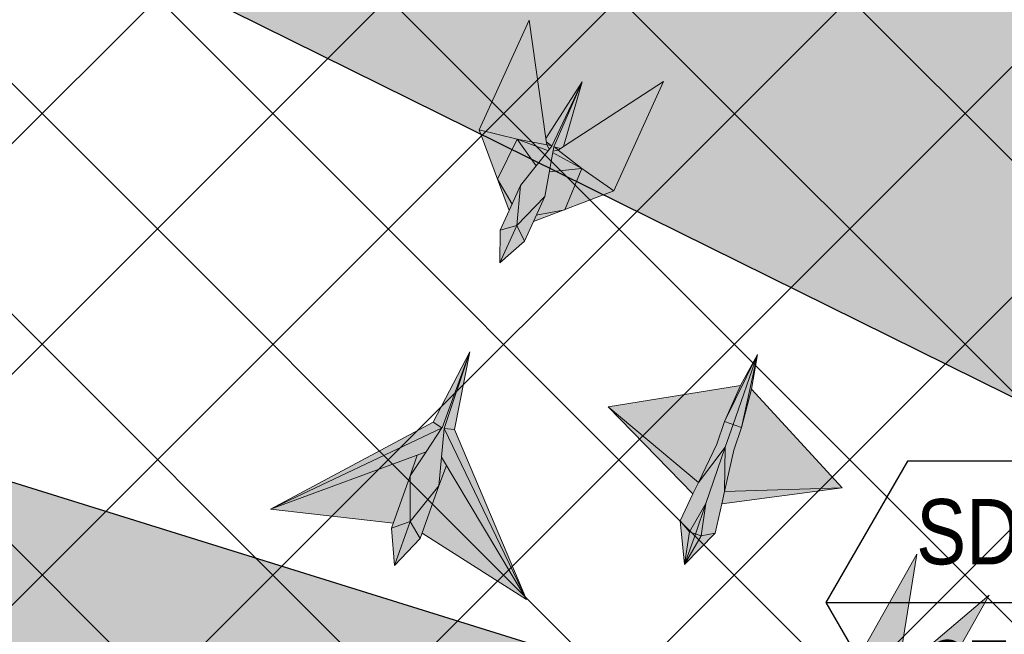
# Model space of a CAD drawing. Header units: millimetres. Extents: x -150 to 72073, y -3152 to 13830.
# Tile 7 of 19: x 6153 to 7662, y 8218 to 9159. Entities that reach past the tile are written whole.
import ezdxf
from ezdxf.enums import TextEntityAlignment as Align

# ---------------------------------------------------------------- set-up
doc = ezdxf.new("R2010")
doc.units = ezdxf.units.MM
for name, color, linetype, lineweight, true_color in [('A-CEILING-01', 7, 'Continuous', 5, 0xd56ca8), ('A-CEILING-08', 7, 'Continuous', 5, 0xd56ca8), ('M-MEP-ELLG-LIGHT', 5, 'Continuous', 15, 0x0000ff)]:
    doc.layers.add(name, color=color, linetype=linetype, lineweight=lineweight, true_color=true_color)
doc.layers.add('A-CELING ELEMENT', color=1, linetype='Continuous')
doc.layers.add('Legend', color=7, linetype='Continuous')
doc.layers.add('A-LIGHT', color=1, linetype='Continuous', lineweight=5)
doc.layers.add('RCP LAYOUT', color=9, linetype='Continuous', true_color=0x808080)
doc.styles.add('Arial Narrow', font='ARIALN.TTF')
pattern_1 = [(45, (0, 0), (19.88737822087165, 72.92038680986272), [93.75, -18.75, 0, -18.75])]

# ---------------------------------------------------------------- blocks, each defined once
blk = doc.blocks.new('XR-CP-DS$0$ceiling element 01')
at = {"layer": 'A-CELING ELEMENT', "lineweight": 5, "true_color": 0x808080, "transparency": 33554687}
h = blk.add_hatch(dxfattribs=at)
h.set_pattern_fill('ANSI36', color=8, scale=300)
h.set_pattern_definition(pattern_1)
h.paths.add_polyline_path([(-425629.7960556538, -157750.8638610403, -0.0391189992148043), (-425655.8835600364, -157707.5139024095), (-427128.7828830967, -158480.5380024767, 0.03926858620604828), (-426963.6398093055, -158744.8594579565)])
h.paths.add_polyline_path([(-427216.4563219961, -158526.5629298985, -0.03923143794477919), (-427344.3603674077, -158225.5587398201), (-431924.0115134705, -159775.1416964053), (-429595.2775805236, -159775.1416964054)])
h.paths.add_polyline_path([(-427146.3193723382, -156679.8695324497, 0.0391675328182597), (-427262.2545382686, -156968.312470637), (-425674.3422246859, -157463.077551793, -0.03857034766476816), (-425655.3807674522, -157416.934810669)])
h.paths.add_polyline_path([(-425704.2367883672, -155604.6640174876, 0.03916753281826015), (-426005.4954178, -155681.3681860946), (-425472.4264763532, -157256.8048403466, -0.03857034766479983), (-425424.1785988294, -157244.1228951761)])
edge = h.paths.add_edge_path()
edge.add_line((-430171.6889873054, -151115.1416964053), (-430279.8110549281, -151115.1416964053))
edge.add_line((-430279.8110549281, -151115.1416964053), (-430279.8110549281, -151215.1416964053))
edge.add_line((-430279.8110549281, -151215.1416964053), (-430479.8110549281, -151215.1416964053))
edge.add_line((-430479.8110549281, -151215.1416964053), (-430479.8110549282, -151115.1416964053))
edge.add_line((-430479.8110549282, -151115.1416964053), (-430629.8110549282, -151115.1416964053))
edge.add_line((-430629.8110549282, -151115.1416964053), (-430629.8110549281, -150665.1416964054))
edge.add_line((-430629.8110549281, -150665.1416964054), (-432321.8110549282, -150665.1416964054))
edge.add_line((-432321.8110549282, -150665.1416964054), (-432321.8110549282, -150772.8768388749))
edge.add_line((-432321.8110549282, -150772.8768388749), (-426859.3146182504, -156104.6393870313))
edge.add_arc((-425365.2292909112, -157562.2543938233), 2087.326633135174, 126.73773769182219, 135.7078933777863, ccw=False)
edge.add_line((-426613.7701964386, -155889.5087225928), (-430171.6889873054, -151115.1416964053))
edge = h.paths.add_edge_path()
edge.add_line((-424199.8110549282, -150665.1416964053), (-424199.8110549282, -151115.1416964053))
edge.add_line((-424199.8110549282, -151115.1416964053), (-424349.8110549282, -151115.1416964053))
edge.add_line((-424349.8110549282, -151115.1416964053), (-424349.8110549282, -151215.1416964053))
edge.add_line((-424349.8110549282, -151215.1416964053), (-424444.6385716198, -151215.1416964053))
edge.add_line((-424444.6385716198, -151215.1416964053), (-425069.6001909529, -155495.9688596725))
edge.add_arc((-425365.2292909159, -157562.254393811), 2087.326633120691, 72.8717844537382, 81.8577931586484, ccw=False)
edge.add_line((-424750.4886915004, -155567.5046679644), (-423223.0070040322, -150665.1416964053))
edge.add_line((-423223.0070040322, -150665.1416964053), (-424199.8110549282, -150665.1416964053))
h.paths.add_polyline_path([(-424567.6847267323, -153182.9153720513), (-424331.6847267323, -153182.9119419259), (-424331.6847267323, -153418.9119419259), (-424567.6847267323, -153418.9153720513)], flags=16)
h = blk.add_hatch(dxfattribs=at)
h.set_pattern_fill('ANSI36', color=8, scale=300)
h.set_pattern_definition(pattern_1)
h.paths.add_polyline_path([(-426846.1435547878, -159033.2490968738, -0.03623855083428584), (-427043.0147101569, -158804.0146606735), (-428346.1766460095, -159775.1416964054), (-427588.0361543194, -159775.1416964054)])
h.paths.add_polyline_path([(-427423.6492792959, -157908.4329962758, -0.03919721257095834), (-427452.4534480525, -157582.9375083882), (-432321.8110549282, -157641.9041650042), (-432321.8110549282, -158745.1441087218)])
h.paths.add_polyline_path([(-425674.8872644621, -157660.6713751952, -0.03892332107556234), (-425686.337960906, -157611.649022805), (-427325.9197522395, -157891.7282088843, 0.03922765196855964), (-427250.5155660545, -158193.805162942)])
h.paths.add_polyline_path([(-425560.1445762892, -157303.3776282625, -0.03849207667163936), (-425518.0985768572, -157276.7174925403), (-426291.0479729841, -155804.0849076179, 0.03915403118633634), (-426553.9410719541, -155969.7988132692)])
h.paths.add_polyline_path([(-426337.6526150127, -155715.2770382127, -0.03917191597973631), (-426037.6823963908, -155586.2130748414), (-427702.7991701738, -150665.1416964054), (-428988.3555651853, -150665.1416964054)])
h = blk.add_hatch(dxfattribs=at)
h.set_pattern_fill('ANSI36', color=8, scale=200)
h.set_pattern_definition([(45, (0, 0), (13.25825214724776, 48.61359120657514), [62.5, -12.5, 0, -12.5])])
h.paths.add_polyline_path([(-427235.6458182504, -156635.7154104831, -0.03915974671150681), (-427068.3038184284, -156355.4115593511), (-432321.8110549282, -152634.8790587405), (-432321.8110549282, -154121.2965607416)])
h.paths.add_polyline_path([(-425454.0885552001, -150665.1416964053), (-426550.291158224, -150665.1416964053), (-425721.8318844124, -155505.6146432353, -0.03927567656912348), (-425395.832461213, -155475.1521156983)])
h.paths.add_polyline_path([(-425690.0529665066, -157561.5841056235, -0.03871886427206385), (-425686.0049243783, -157511.6697011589), (-427331.8014059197, -157271.3950015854, 0.03919283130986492), (-427353.2163287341, -157581.7273886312)], flags=17)
h.paths.add_polyline_path([(-425084.1782011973, -155595.7613539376, 0.03919283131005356), (-425394.6125195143, -155575.8786131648), (-425374.4697466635, -157238.9998530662, -0.03871886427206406), (-425324.4589862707, -157241.5995190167)], flags=17)
h.paths.add_polyline_path([(-423965.7270055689, -156152.8325476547, 0.9965124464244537), (-426776.1454952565, -158963.2510373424), (-425599.8565312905, -157786.9620733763, -0.9002864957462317), (-425184.3894031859, -157294.7662731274), (-424476.1591812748, -156294.7269236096), (-424567.8097006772, -156294.7269236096), (-424567.8097006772, -156058.7269236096), (-424331.8097006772, -156058.7269236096), (-424331.8097006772, -156294.7269236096), (-424476.1591812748, -156294.7269236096), (-425184.3894031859, -157294.7662731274, -0.04219191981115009), (-425141.9877764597, -157329.0933185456)])
h = blk.add_hatch(dxfattribs=at)
h.set_pattern_fill('ANSI36', color=8, scale=300)
h.set_pattern_definition(pattern_1)
h.paths.add_polyline_path([(-432321.8110549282, -155391.8451372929), (-432321.8110549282, -156542.8887234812), (-427430.1208832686, -157257.0410500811, -0.03917149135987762), (-427357.248366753, -156938.7221373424)])
h.paths.add_polyline_path([(-426787.7782644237, -156174.4636618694, 0.03915423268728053), (-426986.8576894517, -156413.0894222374), (-425629.5935314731, -157374.3029805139, -0.03849207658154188), (-425597.5986156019, -157336.1591179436)])
h.paths.add_polyline_path([(-424491.0989594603, -155778.6374362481, 0.03922659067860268), (-424780.5171665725, -155663.8848768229), (-425275.3273764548, -157251.9137619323, -0.03892330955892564), (-425228.2538995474, -157269.7574095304)])
h.paths.add_polyline_path([(-423119.8110549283, -154379.5158906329), (-423119.8110549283, -153004.7907557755), (-424446.3276985, -155688.0739497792, -0.03926858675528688), (-424164.6012359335, -155854.7929017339)])
h.paths.add_polyline_path([(-430497.8097006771, -156058.7269236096), (-430497.8097006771, -156294.7269236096), (-430261.8097006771, -156294.7269236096), (-430261.8097006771, -156058.7269236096)], flags=0)
h.paths.add_polyline_path([(-430497.8097006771, -156058.7269236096), (-430261.8097006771, -156058.7269236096), (-430261.8097006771, -156294.7269236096), (-430497.8097006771, -156294.7269236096)], flags=16)
at = {"layer": 'A-CELING ELEMENT', "color": 8, "lineweight": -3, "true_color": 0x808080}
for points in [[(-427235.6458182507, -156635.715410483), (-432321.8110549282, -154121.2965607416)], [(-432321.8110549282, -155391.8451372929), (-427357.2483667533, -156938.7221373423)]]:
    blk.add_lwpolyline(points, dxfattribs=at)
blk = doc.blocks.new('A$Ced31c995')
at = {"layer": 'M-MEP-ELLG-LIGHT', "lineweight": 0, "true_color": 0x808080}
h = blk.add_hatch(color=8, dxfattribs=at)
h.dxf.hatch_style = 1
h.paths.add_polyline_path([(6939.841974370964, -4415.242853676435), (6786.204962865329, -4515.074408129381), (6778.231864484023, -4520.255235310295), (6814.374232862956, -4548.682882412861), (6863.492626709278, -4583.015601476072)])
h.paths.add_polyline_path([(6814.374232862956, -4548.682882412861), (6788.251243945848, -4611.64325405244), (6863.49262670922, -4583.015601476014)])
h.paths.add_polyline_path([(6764.451560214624, -4553.612114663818), (6757.586192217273, -4591.618220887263), (6744.696476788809, -4619.942535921), (6788.251243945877, -4611.643254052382), (6814.374232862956, -4548.682882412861)])
h.paths.add_polyline_path([(6769.754596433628, -4524.25494722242), (6764.451560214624, -4553.612114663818), (6814.374232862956, -4548.682882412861)], flags=17)
h.paths.add_polyline_path([(6778.231864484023, -4520.255235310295), (6770.19406657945, -4521.822077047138), (6769.754596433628, -4524.25494722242), (6814.374232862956, -4548.682882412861)], flags=17)
h.paths.add_polyline_path([(6815.071670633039, -4415.996684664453), (6771.316928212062, -4515.606008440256), (6771.309883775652, -4515.645005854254), (6772.916823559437, -4515.935281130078), (6782.189927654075, -4517.683331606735), (6786.204962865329, -4515.074408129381)], flags=17)
h.paths.add_polyline_path([(6772.916823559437, -4515.935281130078), (6778.231864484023, -4520.255235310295), (6782.189927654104, -4517.683331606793)], flags=16)
h.paths.add_polyline_path([(6772.916823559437, -4515.935281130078), (6771.309883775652, -4515.645005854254), (6770.19406657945, -4521.822077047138), (6778.231864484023, -4520.255235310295)], flags=17)
h.paths.add_polyline_path([(6815.071670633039, -4415.996684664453), (6768.69062701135, -4514.453680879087), (6768.683535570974, -4514.447999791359), (6720.413172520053, -4574.701672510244), (6702.97061543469, -4613.030562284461), (6689.364383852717, -4642.929375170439), (6688.901102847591, -4693.248328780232), (6726.537403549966, -4659.845923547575), (6740.143631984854, -4629.947117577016), (6757.586192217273, -4591.618220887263), (6764.451560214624, -4553.612114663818), (6769.754596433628, -4524.25494722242), (6770.19406657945, -4521.822077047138), (6771.316928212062, -4515.606008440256)])
h.paths.add_polyline_path([(6733.681989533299, -4321.424396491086), (6657.332641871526, -4489.197144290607), (6715.484076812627, -4503.680347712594), (6760.659491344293, -4512.2584703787), (6759.328546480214, -4502.843601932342)])
h.paths.add_polyline_path([(6657.332641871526, -4489.197144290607), (6685.171251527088, -4564.734025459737), (6715.484076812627, -4503.680347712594)])
h.paths.add_polyline_path([(6715.484076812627, -4503.680347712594), (6685.171251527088, -4564.734025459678), (6707.523458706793, -4603.025983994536), (6720.413172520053, -4574.701672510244), (6763.212174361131, -4521.277648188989)])
h.paths.add_polyline_path([(6715.484076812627, -4503.680347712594), (6763.212174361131, -4521.277648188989), (6764.757713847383, -4519.348422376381), (6760.659491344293, -4512.2584703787)])
h.paths.add_polyline_path([(6815.071670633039, -4415.996684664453), (6759.328546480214, -4502.843601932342), (6759.997571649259, -4507.576167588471), (6767.421137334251, -4513.408050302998), (6767.375791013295, -4513.400340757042), (6768.683535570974, -4514.447999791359), (6768.707245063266, -4514.418404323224)], flags=17)
h.paths.add_polyline_path([(6767.375791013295, -4513.400340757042), (6760.659491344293, -4512.2584703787), (6764.757713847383, -4519.348422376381), (6768.683535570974, -4514.447999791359)], flags=17)
h.paths.add_polyline_path([(6759.997571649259, -4507.576167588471), (6760.659491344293, -4512.2584703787), (6767.421137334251, -4513.408050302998)], flags=17)
h.paths.add_polyline_path([(6744.696476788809, -4619.942535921), (6740.143631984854, -4629.947117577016), (6788.251243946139, -4611.643254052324)])
h.paths.add_polyline_path([(6685.171251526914, -4564.734025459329), (6702.97061543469, -4613.030562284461), (6707.523458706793, -4603.025983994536)], flags=17)
h = blk.add_hatch(color=8, dxfattribs=at)
h.dxf.hatch_style = 1
h.paths.add_polyline_path([(6551.379247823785, -5019.155618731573), (6561.998374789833, -4987.609306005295), (6337.371900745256, -5070.358038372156), (6525.760459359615, -5091.663371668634)], flags=17)
h.paths.add_polyline_path([(6595.273964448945, -5034.664711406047), (6599.286765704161, -4990.824463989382), (6603.299566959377, -4946.984216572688), (6643.069410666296, -4829.520120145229), (6600.163149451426, -4946.044372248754), (6600.13237475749, -4946.023856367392), (6575.798621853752, -4982.525519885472), (6551.379247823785, -5019.155618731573), (6551.25491066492, -5089.378721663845)])
h.paths.add_polyline_path([(6551.255021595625, -5089.378906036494), (6527.396224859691, -5156.904940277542), (6566.808432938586, -5115.229478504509)])
h.paths.add_polyline_path([(6551.254909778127, -5089.379222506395), (6551.25491066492, -5089.378721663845), (6522.913716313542, -5099.720385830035), (6527.396224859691, -5156.904940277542)])
h.paths.add_polyline_path([(6551.379247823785, -5019.155618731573), (6525.760459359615, -5091.663371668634), (6522.913716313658, -5099.720385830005), (6551.25491066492, -5089.378721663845)], flags=17)
h.paths.add_polyline_path([(6595.273964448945, -5034.664711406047), (6551.255224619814, -5089.378331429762), (6551.255021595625, -5089.378906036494), (6566.808432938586, -5115.229478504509)])
h.paths.add_polyline_path([(6606.830063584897, -5003.449454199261), (6595.273964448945, -5034.664711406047), (6569.655176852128, -5107.172461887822), (6729.612242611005, -5208.946284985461)], flags=16)
h.paths.add_polyline_path([(6600.13237475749, -4946.023856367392), (6600.055287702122, -4945.972466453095), (6337.371900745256, -5070.358038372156), (6561.998374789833, -4987.609306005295), (6575.798621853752, -4982.525519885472)])
h.paths.add_polyline_path([(6600.055287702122, -4945.972466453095), (6586.656112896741, -4937.039936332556), (6337.371900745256, -5070.358038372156)])
h.paths.add_polyline_path([(6575.798621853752, -4982.525519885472), (6561.998374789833, -4987.609306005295), (6551.379247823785, -5019.155618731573)], flags=17)
h.paths.add_polyline_path([(6606.830063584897, -5003.449454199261), (6599.286765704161, -4990.824463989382), (6595.273964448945, -5034.664711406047)], flags=16)
h.paths.add_polyline_path([(6603.299566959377, -4946.984216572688), (6599.286765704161, -4990.824463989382), (6606.830063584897, -5003.449454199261), (6729.612242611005, -5208.946284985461)], flags=17)
h.paths.add_polyline_path([(6619.414386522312, -4948.614247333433), (6603.299566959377, -4946.984216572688), (6729.612242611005, -5208.946284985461)])
h.paths.add_polyline_path([(6643.069410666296, -4829.520120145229), (6603.299566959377, -4946.984216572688), (6619.414386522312, -4948.614247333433)])
h.paths.add_polyline_path([(6643.069410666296, -4829.520120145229), (6586.656112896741, -4937.039936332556), (6600.055287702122, -4945.972466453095), (6600.21799588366, -4945.895421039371)], flags=17)
h = blk.add_hatch(color=8, dxfattribs=at)
h.dxf.hatch_style = 1
h.paths.add_polyline_path([(6997.34685598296, -5111.523483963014), (6988.606272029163, -5108.568583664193), (6972.017473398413, -5155.353859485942)], flags=17)
h.paths.add_polyline_path([(7019.008464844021, -5107.007056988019), (6997.346842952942, -5111.523506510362), (6972.017473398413, -5155.353859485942)])
h.paths.add_polyline_path([(7028.920029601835, -5062.484498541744), (7033.135725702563, -5043.547672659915), (7034.267546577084, -4975.590505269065), (7004.478020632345, -5061.615532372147), (6997.346892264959, -5111.523496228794), (7019.008464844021, -5107.007056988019)])
h.paths.add_polyline_path([(7004.478020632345, -5061.615532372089), (7034.267546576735, -4975.590505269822), (6993.130942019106, -5029.694456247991), (6984.732768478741, -5047.183339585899), (6964.988296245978, -5088.300466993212), (6979.218029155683, -5105.245492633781)])
h.paths.add_polyline_path([(6979.218006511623, -5105.245465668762), (6964.988296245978, -5088.300466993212), (6972.017473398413, -5155.353859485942)])
h.paths.add_polyline_path([(6988.604468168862, -5108.573671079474), (6988.606196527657, -5108.568558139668), (6988.259314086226, -5108.451288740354), (6979.218029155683, -5105.245492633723), (6979.217993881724, -5105.245553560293), (6972.017473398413, -5155.353859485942)])
h.paths.add_polyline_path([(7004.478020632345, -5061.615532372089), (6979.218029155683, -5105.245492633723), (6988.259314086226, -5108.451288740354), (6988.606196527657, -5108.568558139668)])
h.paths.add_polyline_path([(7004.478020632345, -5061.615532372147), (6988.606196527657, -5108.568558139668), (6997.34685598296, -5111.523483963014), (6997.346906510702, -5111.523396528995)])
h.paths.add_polyline_path([(7213.54817634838, -5037.671109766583), (7033.135725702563, -5043.547672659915), (7028.920029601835, -5062.484498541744)])
h.paths.add_polyline_path([(6854.982136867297, -4913.503635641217), (6984.732768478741, -5047.183339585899), (6993.130942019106, -5029.694456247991)])
h.paths.add_polyline_path([(7021.273587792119, -4971.088445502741), (7033.302103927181, -4936.352960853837), (7083.400990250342, -4833.704822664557), (7057.749573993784, -4880.965221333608), (6854.982136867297, -4913.503635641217), (6993.130942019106, -5029.694456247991)])
h.paths.add_polyline_path([(7046.296601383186, -4940.853465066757), (7046.296803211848, -4940.852882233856), (7033.302103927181, -4936.352960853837), (7021.273587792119, -4971.088445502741), (6993.130942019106, -5029.694456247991), (7034.267546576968, -4975.590505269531)], flags=17)
h.paths.add_polyline_path([(7059.291502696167, -4945.352803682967), (7046.296803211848, -4940.852882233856), (7046.296601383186, -4940.853465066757), (7034.267546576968, -4975.590505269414), (7033.135725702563, -5043.547672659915), (7047.262986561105, -4980.08828833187)])
h.paths.add_polyline_path([(7074.332367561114, -4886.707660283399), (7059.291502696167, -4945.352803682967), (7047.262986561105, -4980.08828833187), (7033.135725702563, -5043.547672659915), (7213.54817634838, -5037.671109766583)])
h.paths.add_polyline_path([(7083.400990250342, -4833.704822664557), (7046.296803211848, -4940.852882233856), (7059.291502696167, -4945.352803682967)])
h.paths.add_polyline_path([(7083.400990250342, -4833.704822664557), (7033.302103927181, -4936.352960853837), (7046.296803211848, -4940.852882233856)], flags=17)
h.paths.add_polyline_path([(7083.400990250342, -4833.704822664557), (7059.291502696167, -4945.352803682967), (7074.332367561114, -4886.707660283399)])
h = blk.add_hatch(color=8, dxfattribs=at)
h.dxf.hatch_style = 1
h.paths.add_polyline_path([(7295.279275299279, -5391.703097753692), (7253.924502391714, -5400.133066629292), (7224.357958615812, -5452.517622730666), (7233.240649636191, -5444.900778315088)])
h.paths.add_polyline_path([(7295.279275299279, -5391.703097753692), (7271.099337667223, -5369.703533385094), (7253.924502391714, -5400.133066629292)])
h.paths.add_polyline_path([(7271.099337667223, -5369.703533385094), (7239.769139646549, -5360.372439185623), (7253.924502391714, -5400.133066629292)])
h.paths.add_polyline_path([(7302.093081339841, -5314.790327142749), (7300.66109248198, -5306.273904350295), (7277.034673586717, -5305.145020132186), (7239.432685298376, -5296.128138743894), (7239.769139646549, -5360.372439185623), (7271.099337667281, -5369.703533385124)])
h.paths.add_polyline_path([(7350.452956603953, -5358.789455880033), (7323.300734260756, -5331.258199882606), (7310.124081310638, -5311.614941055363), (7302.093081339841, -5314.790327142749), (7271.099480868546, -5369.70327966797), (7271.099337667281, -5369.703533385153), (7295.279275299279, -5391.703097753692)])
h.paths.add_polyline_path([(7438.776643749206, -5202.301846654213), (7326.291980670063, -5297.877452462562), (7310.124081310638, -5311.614941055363), (7323.300734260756, -5331.258199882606), (7350.452956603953, -5358.789455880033)])
h.paths.add_polyline_path([(7327.756372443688, -5139.640529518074), (7239.432685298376, -5296.128138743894), (7277.034673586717, -5305.145020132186), (7300.66109248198, -5306.273904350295), (7304.066185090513, -5285.332911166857)])
h.paths.add_polyline_path([(7326.291980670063, -5297.877452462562), (7312.480881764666, -5296.385734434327), (7306.581916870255, -5306.837226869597), (7302.093081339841, -5314.790327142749), (7310.124081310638, -5311.614941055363)])
h.paths.add_polyline_path([(7312.480881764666, -5296.385734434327), (7304.066185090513, -5285.332911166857), (7300.66109248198, -5306.273904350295), (7302.093081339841, -5314.790327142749), (7306.581916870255, -5306.837226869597)])
h.paths.add_polyline_path([(7253.924502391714, -5400.133066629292), (7239.769139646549, -5360.372439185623), (7226.288162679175, -5440.976715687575), (7224.357958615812, -5452.517622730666)])
h.paths.add_polyline_path([(7233.240649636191, -5444.900778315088), (7224.357958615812, -5452.517622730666), (7208.762410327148, -5480.149058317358)])
h.paths.add_polyline_path([(7226.288162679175, -5440.976715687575), (7208.762410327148, -5480.149058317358), (7224.357958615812, -5452.517622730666)])
at = {"layer": 'M-MEP-ELLG-LIGHT', "color": 8, "lineweight": 0, "true_color": 0x808080}
for p, q in [((6586.656112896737, -4937.039936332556), (6643.069410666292, -4829.520120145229)), ((6600.217995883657, -4945.895421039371), (6643.069410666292, -4829.520120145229)), ((6643.069410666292, -4829.520120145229), (6603.299566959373, -4946.984216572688)), ((6643.069410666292, -4829.520120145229), (6619.414386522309, -4948.614247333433)), ((7083.400990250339, -4833.704822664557), (7033.302103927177, -4936.352960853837)), ((7046.296601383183, -4940.853465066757), (7083.400990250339, -4833.704822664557)), ((7083.400990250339, -4833.704822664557), (7057.74957399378, -4880.965221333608)), ((7083.400990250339, -4833.704822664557), (7059.291502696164, -4945.352803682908)), ((7074.33236756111, -4886.707660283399), (7083.400990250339, -4833.704822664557)), ((7057.74957399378, -4880.965221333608), (6854.982136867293, -4913.503635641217)), ((7057.74957399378, -4880.965221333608), (7033.302103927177, -4936.352960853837)), ((7059.291502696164, -4945.352803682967), (7074.33236756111, -4886.707660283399)), ((7213.548176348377, -5037.671109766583), (7074.33236756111, -4886.707660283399)), ((6854.982136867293, -4913.503635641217), (6984.732768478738, -5047.183339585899)), ((6993.130942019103, -5029.694456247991), (6854.982136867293, -4913.503635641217)), ((6337.371900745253, -5070.358038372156), (6586.656112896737, -4937.039936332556)), ((6337.371900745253, -5070.358038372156), (6600.217995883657, -4945.895421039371)), ((6600.132374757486, -4946.023856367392), (6575.798621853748, -4982.525519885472)), ((6586.656112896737, -4937.039936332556), (6600.132374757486, -4946.023856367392)), ((6603.299566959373, -4946.984216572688), (6599.286765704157, -4990.824463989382)), ((6603.299566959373, -4946.984216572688), (6729.612242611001, -5208.946284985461)), ((6619.414386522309, -4948.614247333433), (6603.299566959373, -4946.984216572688)), ((6619.414386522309, -4948.614247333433), (6729.612242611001, -5208.946284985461)), ((7033.302103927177, -4936.352960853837), (7021.273587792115, -4971.088445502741)), ((7033.302103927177, -4936.352960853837), (7059.291502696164, -4945.352803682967)), ((7034.26816981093, -4975.588705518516), (7046.296601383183, -4940.853465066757)), ((7059.291502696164, -4945.352803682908), (7047.262986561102, -4980.08828833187)), ((7021.273587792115, -4971.088445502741), (6993.130942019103, -5029.694456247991)), ((6993.130942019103, -5029.694456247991), (7034.267546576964, -4975.590505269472)), ((7004.478020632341, -5061.615532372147), (7034.26816981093, -4975.588705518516)), ((7034.267546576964, -4975.590505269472), (7033.135725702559, -5043.547672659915)), ((6575.798621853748, -4982.525519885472), (6337.371900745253, -5070.358038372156)), ((6551.379247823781, -5019.155618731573), (6575.798621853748, -4982.525519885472)), ((6561.99837478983, -4987.609306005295), (6551.379247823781, -5019.155618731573)), ((6599.286765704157, -4990.824463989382), (6595.273964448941, -5034.664711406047)), ((6729.612242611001, -5208.946284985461), (6599.286765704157, -4990.824463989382)), ((7047.262986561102, -4980.08828833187), (7033.135725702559, -5043.547672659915)), ((6595.273964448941, -5034.664711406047), (6606.830063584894, -5003.449454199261)), ((6551.379247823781, -5019.155618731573), (6522.913716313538, -5099.720385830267)), ((6551.254910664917, -5089.378721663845), (6551.379247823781, -5019.155618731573)), ((6595.273964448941, -5034.664711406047), (6551.254910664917, -5089.378721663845)), ((6566.808432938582, -5115.229478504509), (6595.273964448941, -5034.664711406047)), ((6984.732768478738, -5047.183339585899), (6993.130942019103, -5029.694456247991)), ((7028.920029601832, -5062.484498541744), (7213.548176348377, -5037.671109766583)), ((7033.135725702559, -5043.547672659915), (7213.548176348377, -5037.671109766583)), ((6984.732768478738, -5047.183339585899), (6964.988296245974, -5088.300466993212)), ((7033.135725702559, -5043.547672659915), (7028.920029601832, -5062.484498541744)), ((6979.217993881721, -5105.245553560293), (7004.478020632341, -5061.615532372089)), ((6988.604468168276, -5108.573671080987), (7004.478020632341, -5061.615532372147)), ((7004.478020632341, -5061.615532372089), (6997.346906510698, -5111.523396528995)), ((7019.008464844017, -5107.007056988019), (7028.920029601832, -5062.484498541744)), ((6525.760459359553, -5091.663371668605), (6337.371900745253, -5070.358038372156)), ((6522.913716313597, -5099.720385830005), (6551.254910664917, -5089.378721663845)), ((6551.254910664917, -5089.378721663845), (6566.808432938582, -5115.229478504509)), ((6964.988296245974, -5088.300466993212), (6972.017473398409, -5155.353859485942)), ((6979.21802915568, -5105.245492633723), (6964.988296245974, -5088.300466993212)), ((6522.913716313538, -5099.720385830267), (6527.396224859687, -5156.904940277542)), ((6729.612242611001, -5208.946284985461), (6569.655176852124, -5107.172461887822)), ((6972.017473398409, -5155.353859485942), (6979.217993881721, -5105.245553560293)), ((6972.017473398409, -5155.353859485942), (7019.008464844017, -5107.007056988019)), ((6972.017473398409, -5155.353859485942), (6988.604468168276, -5108.573671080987)), ((6997.346906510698, -5111.523396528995), (6972.017473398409, -5155.353859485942)), ((6988.259314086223, -5108.451288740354), (6979.21802915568, -5105.245492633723)), ((6997.346892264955, -5111.523496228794), (6988.259314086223, -5108.451288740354)), ((7019.008464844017, -5107.007056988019), (6997.346892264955, -5111.523496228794)), ((6527.396224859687, -5156.904940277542), (6566.808432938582, -5115.229478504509))]:
    blk.add_line(p, q, dxfattribs=at)
for points in [[(6688.901102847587, -4693.248328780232), (6726.537403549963, -4659.845923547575), (6740.143631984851, -4629.947117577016), (6863.492626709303, -4583.015601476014), (6939.84197437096, -4415.242853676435), (6786.204962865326, -4515.074408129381), (6815.071670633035, -4415.996684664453), (6759.32854648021, -4502.843601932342), (6733.681989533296, -4321.424396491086), (6657.332641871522, -4489.197144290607), (6702.970615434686, -4613.030562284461), (6689.364383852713, -4642.929375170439), (6688.901102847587, -4693.248328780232)], [(6702.970615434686, -4613.030562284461), (6720.41317252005, -4574.701672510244), (6768.707245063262, -4514.418404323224), (6815.071670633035, -4415.996684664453), (6771.316928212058, -4515.606008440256), (6757.58619221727, -4591.618220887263), (6740.143631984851, -4629.947117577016)], [(6657.332641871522, -4489.197144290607), (6715.484076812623, -4503.680347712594), (6760.65949134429, -4512.2584703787), (6759.32854648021, -4502.843601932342)], [(6707.523458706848, -4603.025983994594), (6685.171251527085, -4564.734025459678), (6715.484076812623, -4503.680347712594), (6763.212174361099, -4521.27764818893)], [(6715.484076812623, -4503.680347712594), (6744.560208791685, -4544.560038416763)], [(6767.384737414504, -4513.37945487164), (6759.997571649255, -4507.576167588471)], [(6769.754596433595, -4524.254947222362), (6814.374232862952, -4548.682882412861), (6788.251243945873, -4611.643254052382), (6744.696476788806, -4619.942535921)], [(6764.757713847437, -4519.348422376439), (6760.65949134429, -4512.2584703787), (6767.375791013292, -4513.400340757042), (6768.683535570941, -4514.4479997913)], [(6770.194066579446, -4521.822077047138), (6778.23186448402, -4520.255235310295), (6772.916823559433, -4515.935281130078), (6771.309883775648, -4515.645005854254)], [(6772.916823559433, -4515.935281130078), (6782.189927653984, -4517.683331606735)], [(6863.492626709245, -4583.015601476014), (6814.374232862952, -4548.682882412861), (6778.23186448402, -4520.255235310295), (6786.204962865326, -4515.074408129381)], [(6764.451560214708, -4553.61211466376), (6814.374232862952, -4548.682882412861)], [(6689.364383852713, -4642.929375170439), (6714.925095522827, -4636.062284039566), (6720.41317252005, -4574.701672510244)], [(6757.58619221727, -4591.618220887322), (6714.925095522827, -4636.062284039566), (6726.537403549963, -4659.845923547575)], [(6688.901102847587, -4693.248328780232), (6714.925095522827, -4636.062284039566)], [(6527.396224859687, -5156.904940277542), (6551.255224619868, -5089.378331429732)], [(7233.240649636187, -5444.900778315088), (7208.762410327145, -5480.149058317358), (7226.288162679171, -5440.976715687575), (7224.357958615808, -5452.517622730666), (7233.240649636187, -5444.900778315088), (7295.279275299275, -5391.703097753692), (7350.452956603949, -5358.789455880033), (7438.776643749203, -5202.301846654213), (7326.291980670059, -5297.877452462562), (7312.480881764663, -5296.385734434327), (7304.066185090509, -5285.332911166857), (7327.756372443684, -5139.640529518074), (7239.432685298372, -5296.128138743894), (7239.769139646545, -5360.372439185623), (7226.288162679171, -5440.976715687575)]]:
    blk.add_lwpolyline(points, dxfattribs=at)
blk = doc.blocks.new('A$C256bf26b')
at = {"layer": 'A-CEILING-01', "true_color": 0x808080}
h = blk.add_hatch(dxfattribs=at)
h.set_pattern_fill('ANSI37', color=8, scale=2000)
h.set_pattern_definition([(45, (0, 0), (-176.7766952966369, 176.7766952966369), []), (135, (0, 0), (-176.7766952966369, -176.7766952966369), [])])
edge = h.paths.add_edge_path()
edge.add_line((17350.00000000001, 13380.00000000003), (12020.00000000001, 13380))
edge.add_line((12020.00000000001, 13380), (12020, 13280.00000000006))
edge.add_line((12020, 13280.00000000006), (11820.00000000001, 13280))
edge.add_line((11820.00000000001, 13280), (11820.00000000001, 13380.00000000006))
edge.add_line((11820.00000000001, 13380.00000000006), (6090, 13380.00000000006))
edge.add_line((6090, 13380.00000000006), (6090, 13280.00000000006))
edge.add_line((6090, 13280.00000000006), (5890.000000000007, 13280.00000000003))
edge.add_line((5890.000000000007, 13280.00000000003), (5890, 13380.00000000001))
edge.add_line((5890, 13380.00000000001), (350.0000000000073, 13380))
edge.add_line((350.0000000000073, 13380), (200.0000000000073, 13380))
edge.add_line((200.0000000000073, 13380), (200.0000000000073, 4520))
edge.add_line((200.0000000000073, 4520), (650.0000000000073, 4520))
edge.add_line((650.0000000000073, 4520), (649.9999999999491, 4220.000000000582))
edge.add_line((649.9999999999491, 4220.000000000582), (200.0000000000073, 4220.000000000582))
edge.add_line((200.0000000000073, 4220.000000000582), (200.0000000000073, 3270))
edge.add_line((200.0000000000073, 3270), (3945.000000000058, 3270))
edge.add_line((3945.000000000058, 3270), (3945.000000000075, 3919.999999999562))
edge.add_line((3945.000000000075, 3919.999999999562), (6135.000000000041, 3919.999999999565))
edge.add_line((6135.000000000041, 3919.999999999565), (6135.000000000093, 3269.999999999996))
edge.add_line((6135.000000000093, 3269.999999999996), (9805, 3270))
edge.add_line((9805, 3270), (9805.000000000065, 3070))
edge.add_line((9805.000000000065, 3070), (10125.70100277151, 3069.999999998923))
edge.add_line((10125.70100277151, 3069.999999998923), (10125.70100277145, 3422.999999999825))
edge.add_line((10125.70100277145, 3422.999999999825), (11242.06117950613, 4539.36017673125))
edge.add_line((11242.06117950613, 4539.36017673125), (10770.12626584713, 5011.295090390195))
edge.add_line((10770.12626584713, 5011.295090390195), (11904.41558772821, 6145.584412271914))
edge.add_line((11904.41558772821, 6145.584412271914), (14298.8311754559, 8540.00000000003))
edge.add_line((14298.8311754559, 8540.00000000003), (14449.99999999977, 8540.00000000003))
edge.add_line((14449.99999999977, 8540.00000000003), (14449.99999999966, 9620))
edge.add_line((14449.99999999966, 9620), (14449.99999999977, 12330.00000000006))
edge.add_arc((15199.99999999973, 12330.0000000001), 749.99999999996, 89.9999999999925, 180.0000000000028, ccw=False)
edge.add_line((15199.99999999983, 13080.00000000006), (17349.99999999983, 13080.00000000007))
edge.add_line((17349.99999999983, 13080.00000000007), (17350.00000000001, 13380.00000000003))
h.paths.add_polyline_path([(5890.12632819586, 11294.22803941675), (6090.124973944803, 11294.22803941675), (6090.124973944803, 11094.22117916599), (5890.12632819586, 11094.22117916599)], flags=16)
h.paths.add_polyline_path([(5890.12632819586, 9330), (6090.124973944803, 9330), (6090.124973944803, 9129.993139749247), (5890.12632819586, 9129.993139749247)], flags=16)
h.paths.add_polyline_path([(5890.001354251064, 8418.414772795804), (6090.000000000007, 8418.414772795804), (6090.000000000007, 8218.407912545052), (5890.001354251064, 8218.407912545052)], flags=16)
h.paths.add_polyline_path([(5890.000000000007, 6030), (6089.99864574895, 6030), (6089.99864574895, 5829.993139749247), (5890.000000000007, 5829.993139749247)], flags=16)
h.paths.add_polyline_path([(11820.00135425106, 8418.414772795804), (12020.00000000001, 8418.414772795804), (12020.00000000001, 8218.407912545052), (11820.00135425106, 8218.407912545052)], flags=16)
h.paths.add_polyline_path([(11820.00000000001, 9330), (12019.99864574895, 9330), (12019.99864574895, 9129.993139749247), (11820.00000000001, 9129.993139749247)], flags=16)
h.paths.add_polyline_path([(11820.12632819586, 11294.22803941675), (12020.1249739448, 11294.22803941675), (12020.1249739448, 11094.22117916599), (11820.12632819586, 11094.22117916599)], flags=16)
at = {"layer": 'A-CEILING-08', "color": 8, "lineweight": 0, "true_color": 0x808080}
blk.add_blockref('XR-CP-DS$0$ceiling element 01', (436369.8110549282, 164495.1416964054), dxfattribs=at)
at = {"layer": 'A-LIGHT', "color": 8, "true_color": 0x808080}
blk.add_blockref('A$Ced31c995', (200.0000000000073, 13480), dxfattribs=at)
blk = doc.blocks.new('AIR Terminal Tag')
at = {"layer": 'Legend'}
blk.add_line((-250, 0), (250, 0), dxfattribs=at)
blk.add_lwpolyline([(-125, 216.5063509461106), (-250, 0), (-125, -216.5063509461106), (125, -216.5063509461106), (250, 0), (125, 216.5063509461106)], close=True, dxfattribs=at)
at = {"layer": 'Legend', "style": 'Arial Narrow'}
for tag, p in [('AIR_TERMINAL_TYPE_NUMBER', (0, 108.2531754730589)), ('CFM', (0, -108.2531754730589))]:
    blk.add_attdef(tag, text='', height=100, dxfattribs=at).set_placement(p, align=Align.MIDDLE_CENTER)

msp = doc.modelspace()

# ---------------------------------------------------------------- block references
at = {"layer": 'Legend'}
msp.add_blockref('AIR Terminal Tag', (7638.342113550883, 8266.776138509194), dxfattribs=at).add_auto_attribs({'CFM': '375', 'AIR_TERMINAL_TYPE_NUMBER': 'SD1'})
at = {"layer": 'RCP LAYOUT'}
msp.add_blockref('A$C256bf26b', (0, 0), dxfattribs=at)

doc.saveas('drawing.dxf')
